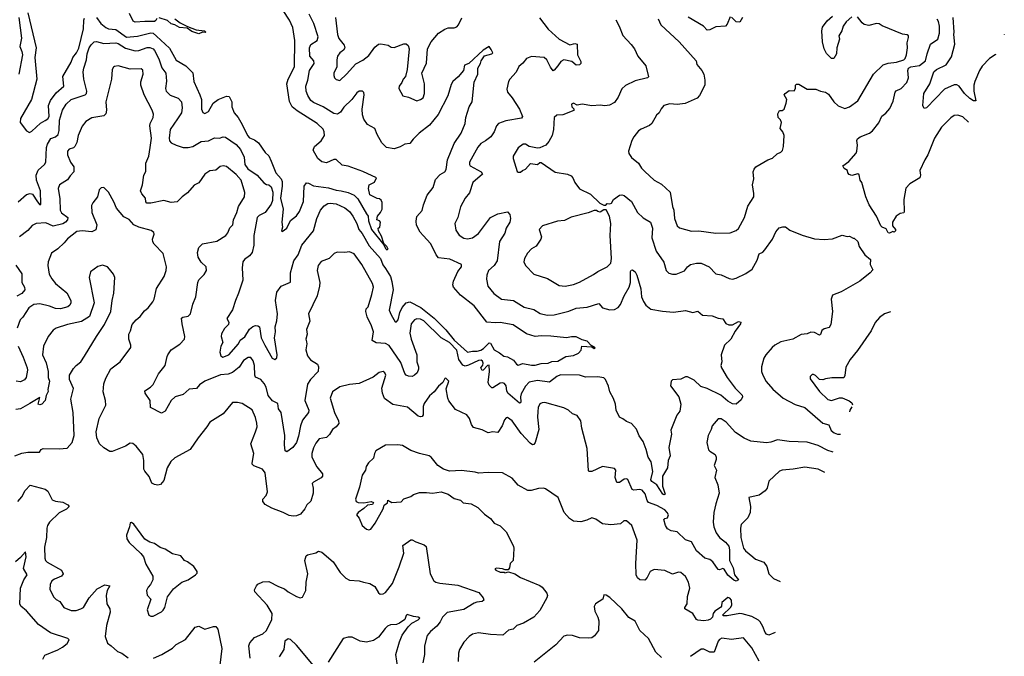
# Model space of a CAD drawing. Extents: x 2057697 to 2160550, y 827490 to 1016834.
# Tile 91 of 256: x 2128217 to 2136390, y 848069 to 853358. Entities that reach past the tile are written whole.
import ezdxf

# ---------------------------------------------------------------- set-up
doc = ezdxf.new("R2010")
doc.units = 0

msp = doc.modelspace()

# ---------------------------------------------------------------- linework, layer by layer
at = {"layer": '0CON20XD'}
for points in [[(2128286.2, 853415), (2128354.7, 853125), (2128343.4, 853045), (2128358.9, 852865), (2128315.7, 852695), (2128223.3, 852536.7), (2128221.4, 852505), (2128275, 852433.3), (2128298.7, 852421.3), (2128318.8, 852431.2), (2128391.4, 852498.6), (2128428.6, 852521.4), (2128450.4, 852535), (2128462.8, 852555), (2128455.7, 852644.3), (2128472.3, 852687.7), (2128519, 852751), (2128583.3, 852805), (2128576, 852885), (2128646, 853004), (2128659.1, 853045), (2128688.3, 853081.7), (2128709, 853121.1), (2128747.8, 853282.1), (2128749, 853355), (2128755, 853370.8)], [(2128855, 853376.5), (2128891.8, 853325), (2128932.1, 853292.1), (2128955, 853282.6), (2129015.4, 853275.4), (2129105, 853212.9), (2129195, 853222), (2129305, 853249.8), (2129325, 853246.2), (2129352.3, 853222.3), (2129461.4, 853121.4), (2129515, 853021.8), (2129596.7, 852975), (2129655.6, 852915.6), (2129663.7, 852843.7), (2129713.9, 852735), (2129725.8, 852695.8), (2129727.1, 852615), (2129736.8, 852586.8), (2129755, 852579.2), (2129785, 852594.2), (2129822, 852665), (2129865.6, 852694.4), (2129935, 852723.8), (2129955, 852720), (2129976.9, 852675), (2129978.1, 852635), (2129996.9, 852585), (2130031.2, 852545), (2130065, 852488.5), (2130106.9, 852396.9), (2130125, 852377.3), (2130165, 852360.4), (2130200, 852335), (2130254.7, 852254.7), (2130285, 852226.4), (2130305, 852181.9), (2130344, 852085), (2130387.3, 852035), (2130396.3, 852015), (2130396.5, 851975), (2130381.3, 851875), (2130405.2, 851785), (2130392.2, 851675), (2130398, 851635), (2130391.2, 851605), (2130395, 851597.5), (2130436, 851625), (2130465, 851688.8), (2130515, 851728.8), (2130540.8, 851765), (2130573.7, 851846.3), (2130579.6, 851975), (2130597.5, 852002.5), (2130615, 852000.4), (2130655, 851978.1), (2130780.9, 851960.9), (2130845, 851940.9), (2130886.6, 851936.6), (2130945, 851921.1), (2130995, 851899.6), (2131025, 851870), (2131095, 851745.4), (2131110, 851725), (2131112.2, 851687.8), (2131138.5, 851615), (2131238.8, 851488.8), (2131255, 851456), (2131265, 851446), (2131275, 851452.5), (2131265, 851474), (2131238.8, 851498.8), (2131220.3, 851560.3), (2131195, 851602.5), (2131193.8, 851625), (2131207.5, 851635), (2131212.5, 851675), (2131205, 851687.5), (2131182.5, 851695), (2131187.5, 851725), (2131212.5, 851755), (2131226.7, 851785), (2131225, 851840), (2131218.3, 851858.3), (2131205, 851870), (2131185, 851872.5), (2131125, 851902.5), (2131113.8, 851955), (2131117.5, 851985), (2131162.5, 852007.5), (2131180, 852045), (2131066.6, 852096.6), (2130945, 852142), (2130895, 852148.8), (2130845, 852196), (2130825, 852195.8), (2130765, 852170), (2130725, 852177.3), (2130692.2, 852205), (2130653.8, 852275), (2130665, 852304.4), (2130719.8, 852350.2), (2130746.9, 852395), (2130745.6, 852425), (2130735, 852448), (2130687.5, 852495), (2130520.4, 852600.4), (2130480.4, 852635), (2130457.1, 852677.1), (2130435.4, 852825), (2130445.4, 852865), (2130499.5, 852965), (2130502.2, 853185), (2130483.7, 853293.7), (2130455.6, 853355), (2130404.7, 853434.7)], [(2129355, 853367.5), (2129348.3, 853351.7), (2129335, 853342.5), (2129255, 853344), (2129175, 853336), (2129158.8, 853345), (2129128.8, 853408.8)], [(2130916.7, 851795), (2130954.7, 851765), (2130983.3, 851725), (2131015.4, 851665), (2131032, 851615), (2131061, 851581), (2131118.8, 851478.8), (2131211.3, 851375), (2131230.3, 851320.3), (2131255, 851291.8), (2131294.2, 851225), (2131306.9, 851183.1), (2131316.6, 851113.4), (2131284.6, 850945), (2131300.5, 850905), (2131335, 850847.5), (2131345, 850848.1), (2131358.7, 850865), (2131373.7, 850926.3), (2131392.7, 850967.3), (2131425.2, 851004.8), (2131455, 851015.3), (2131546.4, 850966.4), (2131657.5, 850877.5), (2131755, 850781.3), (2131825, 850696.7), (2131935, 850595.7), (2131974.5, 850605.5), (2132015, 850604), (2132045, 850611.3), (2132066.6, 850625), (2132115, 850674.5), (2132125, 850670), (2132155, 850614.2), (2132200.2, 850590.2), (2132235, 850562.9), (2132265, 850556.7), (2132315, 850530), (2132342, 850495), (2132355, 850489.2), (2132395, 850501.8), (2132465, 850487.9), (2132495, 850488.8), (2132545, 850501.1), (2132605, 850504.7), (2132635, 850518.1), (2132685, 850522.1), (2132750.3, 850559.7), (2132815, 850568), (2132855, 850587.5), (2132877, 850613), (2132883.9, 850646.1), (2132965, 850640), (2132985, 850627.5), (2132995, 850632.5), (2132960, 850650), (2132928, 850688), (2132885, 850697.8), (2132835, 850722.7), (2132798.1, 850722), (2132755.4, 850714.6), (2132625, 850728.5), (2132545, 850731.2), (2132494.7, 850724.7), (2132425, 850748.1), (2132312.5, 850822.5), (2132205, 850842.5), (2132165, 850839.4), (2132095, 850846), (2131990.5, 850980.5), (2131875, 851069.5), (2131817.8, 851135), (2131812.5, 851155), (2131817.3, 851185), (2131854.5, 851265.5), (2131884.2, 851305), (2131883.3, 851325), (2131787.8, 851367.8), (2131695, 851378.8), (2131675, 851403.3), (2131629.4, 851495), (2131567.5, 851565), (2131542.2, 851592.2), (2131511.7, 851651.7), (2131509.2, 851685), (2131515, 851722.5), (2131558.3, 851771.7), (2131569.3, 851820.7), (2131598.5, 851901.5), (2131649.2, 851965), (2131669.5, 852030.4), (2131708.2, 852071.8), (2131746, 852095), (2131757.9, 852112.1), (2131768.5, 852195), (2131825, 852330), (2131880.9, 852415), (2131914.3, 852495), (2131921.1, 852545), (2131949.2, 852635), (2131973.3, 852675), (2131990.3, 852839.7), (2132020.6, 852905), (2132018.8, 852955), (2132043.3, 852995), (2132046.7, 853015), (2132075, 853057.5), (2132137.5, 853075), (2132145, 853082.5), (2132129.6, 853109.6), (2132115, 853135.8), (2132064, 853106), (2131945.6, 852994.4), (2131910, 852980), (2131901.4, 852935), (2131856.9, 852883.1), (2131814, 852845), (2131799.5, 852820.5), (2131771.2, 852725), (2131690.6, 852569.4), (2131619, 852481.1), (2131534.5, 852415), (2131483.6, 852366.4), (2131455, 852329.2), (2131415, 852324.6), (2131375, 852302.3), (2131325, 852284.6), (2131261.2, 852295), (2131224.5, 852334.5), (2131184.3, 852404.3), (2131165, 852453.3), (2131105, 852488), (2131075, 852532), (2131063.3, 852566.7), (2131060, 852615), (2131076.9, 852735), (2131073.9, 852753.9), (2131063.9, 852763.9), (2131035, 852763.8), (2131015, 852749.2), (2130975.3, 852694.7), (2130909.2, 852630.8), (2130879.6, 852590.4), (2130855, 852572.9), (2130825, 852578.6), (2130735, 852633.8), (2130655, 852670), (2130635, 852687.5), (2130608, 852728), (2130595.4, 852765.4), (2130592.5, 852805), (2130609.1, 852855), (2130623.8, 852935), (2130661.1, 852995), (2130657.5, 853015), (2130626.8, 853055), (2130623.2, 853125), (2130635, 853150.6), (2130686.1, 853183.9), (2130695.4, 853215), (2130659.2, 853325), (2130621.5, 853405)], [(2128211.6, 853375), (2128231.8, 853205), (2128217.5, 853135), (2128235.3, 853095), (2128240.3, 853065), (2128210.8, 852905)], [(2132533.3, 853373.3), (2132605, 853278.8), (2132695, 853195.7), (2132785, 853149.4), (2132825, 853159.4), (2132844.2, 853154.2), (2132847.3, 853067.3), (2132875, 853010), (2132876.4, 852995), (2132865, 852982.7), (2132835, 852981.2), (2132801.5, 853011.5), (2132735, 853023.1), (2132708.5, 853011.5), (2132685, 852974), (2132655, 852938), (2132645, 852934), (2132622.6, 852962.6), (2132593.1, 853025), (2132572, 853045), (2132465, 853053.1), (2132423.8, 853035), (2132394.2, 852995.8), (2132360.9, 852969.1), (2132339.1, 852920.9), (2132286, 852865), (2132274, 852845), (2132260.3, 852779.7), (2132265.8, 852755), (2132305, 852708.8), (2132367.1, 852615), (2132390, 852555), (2132381.4, 852538.6), (2132253.3, 852516.7), (2132192.5, 852495), (2132174.6, 852475.4), (2132156.9, 852425), (2132128.6, 852385), (2132085, 852350.5), (2132045, 852328.1), (2132020.2, 852299.8), (2131950, 852175), (2131950, 852155), (2131956.9, 852145), (2132048.8, 852095), (2132058, 852075), (2131977.8, 852005), (2131949.8, 851920.2), (2131915.7, 851875), (2131877.4, 851802.6), (2131855.4, 851714.6), (2131830.5, 851665), (2131838.9, 851608.9), (2131865, 851567.1), (2131905, 851541.9), (2131935, 851536.7), (2131975, 851545.4), (2132025, 851580.9), (2132125, 851713.8), (2132185, 851743.9), (2132265, 851761.8), (2132285, 851740), (2132290.3, 851705), (2132285, 851676.2), (2132255.6, 851625), (2132245.6, 851585), (2132201.1, 851515), (2132181.5, 851355), (2132155, 851315.5), (2132109.5, 851275), (2132095.7, 851235.7), (2132092.1, 851202.1), (2132104.3, 851145), (2132154, 851084), (2132217.3, 851037.3), (2132315, 851024.4), (2132405, 850970), (2132485, 850949.2), (2132536.9, 850916.9), (2132595, 850902.3), (2132655, 850905.4), (2132775, 850936.2), (2132835, 850960.5), (2132928.9, 850971.1), (2133025, 850999.2), (2133056.2, 850965), (2133115, 850946.9), (2133155, 850949.4), (2133185, 850968.1), (2133205, 850990.8), (2133235.4, 851064.6), (2133276.4, 851135), (2133288.5, 851175), (2133287.5, 851265), (2133292.9, 851277.1), (2133305, 851279.2), (2133325, 851264), (2133340.5, 851235), (2133372.8, 851122.8), (2133380, 851055), (2133395.7, 851015.7), (2133415.8, 850985.8), (2133455, 850953.8), (2133553.9, 850936.1), (2133645, 850928.6), (2133745, 850940.8), (2133805, 850926.2), (2133845, 850936), (2133885, 850903.3), (2133966.4, 850896.4), (2134015, 850878.8), (2134053.3, 850873.3), (2134080, 850835), (2134102.7, 850822.8), (2134135, 850822.3), (2134185, 850851.4), (2134203.3, 850845), (2134200.7, 850830.7), (2134155, 850769.2), (2134121.4, 850705), (2134067, 850653), (2134039.2, 850575), (2134044.2, 850515), (2134037.5, 850485), (2134042.9, 850465), (2134088.6, 850385), (2134155, 850298), (2134215, 850237.5), (2134216.5, 850225), (2134205, 850201.2), (2134165, 850163.9), (2134135, 850165.4), (2134095, 850188.2), (2134038.2, 850238.2), (2133925, 850295.4), (2133871.9, 850312), (2133815, 850364.4), (2133761.7, 850391.7), (2133745, 850390.5), (2133705, 850372.7), (2133635, 850366.2), (2133626.2, 850353.8), (2133620, 850315), (2133687.5, 850225), (2133703.8, 850165), (2133696, 850105), (2133672.5, 850072.5), (2133621.7, 849948.3), (2133627.5, 849915), (2133604.4, 849805), (2133615.8, 849735), (2133598.8, 849695), (2133593.3, 849635), (2133553.8, 849565), (2133552.9, 849482.9), (2133575.7, 849415), (2133565, 849410), (2133554.7, 849415), (2133505, 849492.7), (2133465, 849522), (2133456.2, 849535), (2133472, 849605), (2133457.5, 849685), (2133434, 849725), (2133418.3, 849788.3), (2133391.4, 849855), (2133360.5, 849900.5), (2133336.5, 849955), (2133295, 850004.2), (2133255, 850018.8), (2133225, 850043.3), (2133195, 850056.7), (2133168.9, 850115), (2133161.5, 850165), (2133145, 850210), (2133115.5, 850265.5), (2133104.4, 850314.5), (2133079.7, 850369.7), (2133065, 850383.3), (2133015, 850392), (2132915, 850388.9), (2132865, 850404.6), (2132705, 850406.7), (2132675, 850392.9), (2132615, 850346.9), (2132515, 850360.4), (2132445, 850346.2), (2132415.7, 850314.3), (2132380.7, 850249.3), (2132375.4, 850225), (2132378, 850182), (2132375, 850174), (2132365, 850173.3), (2132270, 850255), (2132260, 850275), (2132255, 850316.7), (2132242, 850335), (2132225, 850341.1), (2132205, 850338.1), (2132145, 850299.4), (2132135, 850299.2), (2132115, 850320.8), (2132105.6, 850345), (2132118.2, 850435), (2132115, 850488), (2132101.2, 850485), (2132065, 850446), (2132055, 850444), (2132045.7, 850465), (2132062, 850488), (2132064.6, 850505), (2132059.9, 850519.9), (2132048.9, 850528.9), (2132025, 850527), (2131941.9, 850488.1), (2131915, 850480.5), (2131895, 850488.2), (2131861.8, 850535), (2131845, 850612.1), (2131785, 850676.7), (2131716.8, 850715), (2131572.5, 850855), (2131545, 850869.2), (2131515, 850871.5), (2131494.2, 850865), (2131468, 850832), (2131456.9, 850755), (2131465.4, 850705), (2131512.7, 850575), (2131514.4, 850515), (2131528.1, 850475), (2131528.1, 850455), (2131515.6, 850424.5), (2131495, 850404), (2131475, 850394.2), (2131445, 850395.7), (2131425.5, 850405.5), (2131415, 850418.8), (2131381.3, 850511.3), (2131285, 850650.9), (2131255, 850668), (2131175, 850672.5), (2131143.2, 850693.2), (2131154.1, 850764.1), (2131138.6, 850815), (2131100.2, 850890.2), (2131090, 850935), (2131093.8, 850955), (2131108.7, 850971.3), (2131141.5, 851075), (2131153.6, 851135), (2131146.7, 851165), (2131056.9, 851325), (2130995, 851413.8), (2130955, 851428.6), (2130915, 851424), (2130852.3, 851427.7), (2130826.7, 851415), (2130787.5, 851375), (2130719.5, 851350.4), (2130694.3, 851315), (2130687.1, 851275), (2130708.6, 851175), (2130707.1, 851145), (2130686.6, 851063.4), (2130614.5, 850915.5), (2130625.5, 850854.5), (2130597.5, 850785), (2130603.8, 850745), (2130591.5, 850705), (2130597.9, 850682.1), (2130600.4, 850665), (2130591.1, 850615), (2130605.6, 850565.6), (2130632.1, 850532.1), (2130690, 850495), (2130697.5, 850475), (2130694.3, 850435), (2130630.8, 850369.2), (2130605, 850328.8), (2130583.9, 850195), (2130616.4, 850115), (2130615.6, 850095), (2130565, 850031.2), (2130547.9, 849985), (2130532.2, 849897.8), (2130515, 849846.7), (2130484, 849805), (2130435, 849768.8), (2130422, 849775), (2130414.4, 849825), (2130418.5, 849905), (2130387.5, 850095), (2130366.3, 850126.3), (2130360.5, 850170.4), (2130315, 850190.8), (2130279.4, 850235), (2130263.1, 850305), (2130247.5, 850335), (2130219.2, 850369.2), (2130175, 850388), (2130168.2, 850405), (2130167.5, 850485), (2130154.3, 850525), (2130135, 850552), (2130115, 850552), (2130075, 850527.1), (2130038.6, 850471.4), (2129983.7, 850426.3), (2129946.5, 850413.5), (2129885, 850407.3), (2129755, 850354.7), (2129710.6, 850325), (2129685, 850293.8), (2129625, 850288.6), (2129574.5, 850245.5), (2129506.5, 850223.5), (2129475.8, 850195), (2129425, 850106), (2129395, 850088.8), (2129303.3, 850135), (2129300, 850195), (2129260, 850255), (2129256.2, 850273.8), (2129303.3, 850305), (2129325, 850327.5), (2129370, 850415), (2129425.6, 850485), (2129441.4, 850558.6), (2129446, 850575), (2129475.6, 850614.4), (2129546.4, 850663.6), (2129585, 850703.3), (2129587.8, 850725), (2129565, 850830), (2129561.5, 850878.5), (2129572.2, 850887.8), (2129616.2, 850895), (2129635, 850913.3), (2129655.5, 850994.5), (2129679.2, 851055), (2129696, 851175), (2129705, 851196.7), (2129749.1, 851240.9), (2129768.8, 851275), (2129764.2, 851304.2), (2129725, 851343.3), (2129700, 851385), (2129694, 851425), (2129704, 851465), (2129735, 851495.8), (2129855, 851517.5), (2129929.2, 851565), (2129945, 851586.7), (2129961.7, 851628.3), (2129985.9, 851654.1), (2129992.5, 851695), (2130019.4, 851755), (2130033.5, 851805), (2130083.3, 851885), (2130086.6, 851923.4), (2130055, 852025.6), (2130015, 852070.6), (2129935, 852138.1), (2129905, 852144.6), (2129882.7, 852137.3), (2129845, 852107.5), (2129795, 852102.5), (2129754.7, 852075.3), (2129705, 852003.3), (2129665, 851983.3), (2129610.5, 851919.5), (2129565, 851887.1), (2129525, 851844.5), (2129475, 851840.6), (2129415, 851856), (2129305, 851834.6), (2129273.8, 851835), (2129264.3, 851845), (2129260.8, 851875), (2129230.2, 851910.2), (2129221.4, 851935), (2129236.9, 851985), (2129248.1, 852065), (2129265, 852097.5), (2129265.6, 852165), (2129289.6, 852225), (2129301.1, 852295), (2129310.5, 852375), (2129296.7, 852475)], [(2129505, 853365.8), (2129550.4, 853330.4), (2129610, 853300), (2129682.5, 853272.5), (2129750, 853265), (2129762.5, 853255), (2129759.3, 853250.7), (2129735, 853253.1), (2129705, 853239.2), (2129645, 853260.6), (2129608.8, 853288.8), (2129542.5, 853292.5), (2129506.2, 853316.2), (2129474.4, 853324.5), (2129445, 853350.8), (2129375, 853372)], [(2130838.1, 853375), (2130854.6, 853234.6), (2130865, 853201.2), (2130911.1, 853145), (2130915.5, 853125), (2130905.8, 853105), (2130875, 853082.5), (2130854.2, 853055), (2130848.6, 853025), (2130850, 852965), (2130825.8, 852915), (2130824, 852895), (2130831.2, 852875), (2130845, 852860), (2130873.9, 852853.9), (2130929.4, 852905), (2131008.1, 852991.9), (2131065, 853021.5), (2131115, 853061.5), (2131165, 853128.6), (2131195, 853154.3), (2131215, 853158.1), (2131275, 853147.1), (2131300.9, 853130.9), (2131325, 853125.8), (2131405, 853156.2), (2131425, 853156.7), (2131442.3, 853142.3), (2131449.4, 853115), (2131432.9, 852945), (2131420, 852885), (2131401.2, 852865), (2131390, 852835), (2131366.7, 852805), (2131363.3, 852785), (2131396.7, 852726.7), (2131445, 852713.3), (2131515, 852683.3), (2131545, 852693.8), (2131565, 852707.5), (2131578, 852745), (2131578, 852825), (2131554, 852915), (2131594.3, 852995.7), (2131603.5, 853115), (2131631.8, 853175), (2131695, 853245.4), (2131745, 853279.6), (2131775, 853289.1), (2131825, 853291.1), (2131845, 853299.4), (2131859.5, 853315), (2131887, 853373)], [(2133165, 853358), (2133193.8, 853303.8), (2133225, 853226), (2133292.4, 853152.4), (2133320, 853115), (2133349.2, 853055), (2133415.8, 852975), (2133437.9, 852882.1), (2133427.5, 852875), (2133325, 852851.1), (2133245, 852811.4), (2133215.4, 852784.6), (2133184.5, 852715), (2133155, 852670), (2133113.2, 852646.8), (2133075, 852641.1), (2133035, 852648.6), (2132966.8, 852643.2), (2132885, 852655.7), (2132845, 852646.7), (2132815, 852663.8), (2132796.7, 852655), (2132800, 852635), (2132817, 852617), (2132815.8, 852604.2), (2132725, 852568.1), (2132675, 852564.2), (2132655, 852546.7), (2132648.9, 852445), (2132637.8, 852395), (2132610.8, 852345), (2132583.3, 852316.7), (2132535, 852293.8), (2132515, 852291.2), (2132445, 852303.3), (2132415, 852323.3), (2132397, 852323), (2132355, 852292.5), (2132313.3, 852225), (2132313.3, 852205), (2132347, 852097), (2132355, 852090), (2132375, 852090), (2132390, 852105), (2132416.7, 852115), (2132457.5, 852162.5), (2132515, 852154), (2132535, 852172.5), (2132545, 852172.5), (2132660.9, 852090.9), (2132764.1, 852074.1), (2132795, 852060), (2132810, 852045), (2132826.2, 852005), (2132863.6, 851953.6), (2132955, 851908), (2133033.6, 851833.6), (2133065, 851817.5), (2133081.7, 851818.3), (2133095, 851830), (2133115, 851827.5), (2133130, 851835), (2133147, 851863), (2133195, 851900), (2133215, 851904), (2133235, 851898), (2133296.8, 851846.8), (2133345, 851756.7), (2133392.9, 851712.9), (2133454, 851675), (2133469.2, 851625), (2133465.7, 851545), (2133500.6, 851435), (2133565, 851342.9), (2133584.4, 851275), (2133605, 851253.1), (2133635, 851243.1), (2133665, 851244.4), (2133735, 851272), (2133760, 851305), (2133784.6, 851325.4), (2133835, 851335.6), (2133875, 851334), (2133941.2, 851305), (2133995, 851246.2), (2134038.8, 851238.8), (2134105, 851207.1), (2134135, 851203.1), (2134165, 851210.6), (2134245, 851248.2), (2134296.7, 851285), (2134339.8, 851360.2), (2134355, 851414), (2134385, 851427.5), (2134403.6, 851445), (2134467.1, 851535), (2134495, 851596.2), (2134520.3, 851629.7), (2134551.7, 851638.3), (2134575, 851635.8), (2134610.5, 851610.4), (2134713, 851567), (2134815, 851537.5), (2134895, 851532), (2134965, 851536.2), (2135045, 851567.5), (2135085, 851557.5), (2135105, 851560), (2135135, 851542.5), (2135145, 851542.5), (2135173.3, 851515), (2135186.7, 851475), (2135232.5, 851405), (2135278.8, 851365), (2135277.5, 851325), (2135299.3, 851280.7), (2135276.7, 851255), (2135191.2, 851185), (2135035, 851097.8), (2134965, 851068.8), (2134952.9, 851035), (2134964, 850935), (2134949.2, 850825), (2134935, 850802), (2134895, 850788.6), (2134875.8, 850775), (2134865, 850742.5), (2134855, 850738), (2134815, 850760), (2134785, 850760.8), (2134752.7, 850747.3), (2134705, 850742.9), (2134635, 850704.5), (2134535, 850682.9), (2134486.2, 850655), (2134464, 850635), (2134412, 850575), (2134395, 850546.7), (2134374, 850475), (2134375.8, 850435), (2134387.1, 850405), (2134412.5, 850352.5), (2134467.9, 850287.9), (2134554.4, 850215), (2134655, 850161.6), (2134735.5, 850135), (2134885, 850006.3), (2134932.2, 849992.2), (2134953.5, 849945), (2134977.9, 849925), (2135005, 849914.2), (2135031.1, 849916)], [(2133516, 853365), (2133538.8, 853315), (2133691.2, 853175), (2133833.3, 853015), (2133838, 852985), (2133880, 852935), (2133895.4, 852905), (2133905.6, 852855), (2133904, 852815), (2133861.2, 852728.8), (2133841.2, 852705), (2133741.4, 852661.4), (2133675, 852652.9), (2133615, 852660), (2133565, 852643.8), (2133541.7, 852618.3), (2133526, 852585), (2133504, 852565), (2133464.2, 852495.8), (2133445, 852478.8), (2133375, 852448.6), (2133355, 852433.8), (2133314.4, 852385.6), (2133297.5, 852355), (2133270, 852265), (2133273.3, 852245), (2133295, 852213.3), (2133355, 852166.7), (2133378.8, 852125), (2133405, 852096.2), (2133485, 852025.8), (2133545, 851992.5), (2133615.7, 851925), (2133635.8, 851805.8), (2133647.5, 851775), (2133651.9, 851705), (2133674.6, 851644.6), (2133695, 851629.2), (2133795, 851601.2), (2133855, 851604.2), (2133995, 851584.3)], [(2134115, 853380.8), (2134088.9, 853321.1), (2134075, 853304), (2133995, 853298.8), (2133945, 853273.8), (2133925, 853270), (2133892.5, 853305), (2133765, 853380)], [(2133995, 851584.3), (2134115, 851587.1), (2134165, 851606), (2134185, 851623.8), (2134234, 851715), (2134262.1, 851807.9), (2134310, 851885), (2134312.2, 851915), (2134299.2, 851985), (2134312, 852035), (2134306.7, 852095), (2134313.3, 852115), (2134327.5, 852135), (2134427.5, 852195), (2134465, 852208), (2134505, 852242.5), (2134535, 852256.7), (2134547.7, 852272.3), (2134556, 852305), (2134562.5, 852395), (2134552, 852425), (2134530, 852455), (2134540, 852505), (2134532.5, 852525), (2134513.3, 852545), (2134511.2, 852575), (2134525, 852602.5), (2134546.2, 852603.8), (2134562.5, 852615), (2134580, 852665), (2134584.2, 852695), (2134562.5, 852735), (2134570, 852745), (2134605, 852770), (2134645, 852767.5), (2134657.5, 852785), (2134657.5, 852815), (2134665, 852822.5), (2134685, 852822.5), (2134755, 852780), (2134825, 852780), (2134865, 852763.8), (2134905.9, 852755.9), (2134929.5, 852739.6), (2134975, 852676.2), (2135011.4, 852641.4), (2135065, 852620.6), (2135106.4, 852633.6), (2135175, 852682.5), (2135303.1, 852905), (2135385, 852983.8), (2135425, 852997.1), (2135495, 853005.7), (2135555, 853024.7), (2135566.4, 853035), (2135577.9, 853065), (2135587.1, 853125), (2135584.4, 853165), (2135595, 853210), (2135594, 853225), (2135585, 853232.5), (2135545, 853237.5), (2135376.4, 853306.4), (2135352.7, 853322.7), (2135330, 853325), (2135265, 853310.9), (2135228.1, 853318.1), (2135210.8, 853330.7), (2135172.1, 853382.1)], [(2134218, 853375), (2134193.9, 853336.1), (2134165, 853341.4), (2134125, 853380)], [(2135125, 853381.9), (2135078.8, 853341.2), (2135052, 853305), (2135041.2, 853265), (2135025, 853237.5), (2135017.5, 853225), (2135021.2, 853195), (2134998.8, 853125), (2134996.2, 853075), (2134975, 853036.2), (2134955, 853034.2), (2134915, 853076.7), (2134896.2, 853115), (2134882, 853175), (2134874.3, 853265), (2134882, 853295), (2134920.3, 853349.7), (2134965, 853387.5)], [(2136091.6, 852507.4), (2136045, 852552.2), (2136005, 852565.7), (2135975, 852562.5), (2135947.4, 852542.6), (2135869.2, 852465), (2135811.9, 852375), (2135754.5, 852235), (2135729.5, 852195), (2135689.4, 852105), (2135694, 852065), (2135688.8, 852045), (2135605.7, 851995), (2135572.1, 851957.9), (2135556.1, 851865), (2135560, 851765), (2135555, 851753.3), (2135526.7, 851746.7), (2135493.8, 851725), (2135461.2, 851675), (2135462.5, 851645), (2135486.7, 851615), (2135487.5, 851602.5), (2135475, 851592.5), (2135465, 851597.5), (2135436.7, 851583.3), (2135425, 851587.5), (2135410, 851620), (2135375, 851633.8), (2135365.6, 851645.6), (2135328.8, 851725), (2135268.9, 851818.9), (2135241.5, 851885), (2135206.2, 852005), (2135193.8, 852025), (2135185, 852070), (2135175, 852076.2), (2135125, 852064.2), (2135102.3, 852072.3), (2135090, 852085), (2135087.5, 852105), (2135060.5, 852120.4), (2135048.8, 852145), (2135100.5, 852179.5), (2135160.3, 852249.7), (2135167.1, 852265), (2135170.8, 852315), (2135165.8, 852355), (2135170.7, 852369.3), (2135193.3, 852385), (2135270, 852415), (2135295, 852434.2), (2135348.1, 852501.9), (2135374.6, 852555.4), (2135407.9, 852582.1), (2135439.8, 852620.2), (2135468.3, 852681.7), (2135483.1, 852755), (2135493.8, 852766.2), (2135534.6, 852785.4), (2135581.5, 852835), (2135594.6, 852875), (2135588.5, 852935), (2135593.5, 852955), (2135615, 852966), (2135685, 852978.6), (2135736.8, 853015), (2135748.7, 853075), (2135777.8, 853155), (2135837.6, 853195), (2135851.3, 853245), (2135851.2, 853305), (2135843.4, 853343.4), (2135831.9, 853361.9)], [(2136320.8, 853067.4), (2136313.1, 853065), (2136266.9, 853035), (2136207.6, 852972.4), (2136184.6, 852935), (2136145.7, 852845.7), (2136137.9, 852815), (2136137.1, 852765), (2136155, 852683.3), (2136135, 852683.1), (2136105, 852702.2), (2136060.9, 852745), (2136015, 852806), (2135995, 852815.8), (2135975, 852815.8), (2135895, 852780), (2135745, 852626.7), (2135725, 852620), (2135714.2, 852645), (2135721.9, 852745), (2135771.4, 852825), (2135805.6, 852925), (2135827.5, 852945), (2135908.1, 852981.9), (2135950.7, 853049.3), (2135978.8, 853155), (2135971.1, 853235), (2135974.4, 853255.6), (2135965.4, 853375)], [(2136390.1, 853236.8), (2136389.2, 853234.7)], [(2128204.2, 851845.8), (2128275, 851906.4), (2128305, 851914.7), (2128325, 851908.2), (2128365, 851844.6), (2128385, 851821.2), (2128392.5, 851825), (2128391.4, 851935), (2128356.3, 852023.7), (2128353.8, 852065), (2128371.4, 852108.6), (2128422.9, 852155), (2128435, 852173.3), (2128440, 852295), (2128447.3, 852325), (2128475, 852371.1), (2128515.6, 852385), (2128536, 852405), (2128543.8, 852436.2), (2128546.7, 852523.3), (2128572.9, 852605), (2128602.5, 852655), (2128644.8, 852695.2), (2128760.5, 852735), (2128770.7, 852745), (2128775.8, 852765), (2128749.4, 852865), (2128745.5, 852925), (2128749.6, 852955), (2128770.9, 853025), (2128777.7, 853075), (2128795.3, 853124.6), (2128809.8, 853150.2), (2128835, 853174), (2128855, 853176.9), (2128915, 853160.4), (2129015, 853166.7), (2129035, 853160.3), (2129095, 853121.8), (2129175, 853099.2), (2129205, 853103.2), (2129275, 853126.8), (2129297.4, 853127.4), (2129324.4, 853115), (2129335, 853103.1), (2129373.6, 853033.7), (2129396.7, 852956.8), (2129429.6, 852915), (2129436.1, 852846.1), (2129427, 852787), (2129433.3, 852765), (2129465, 852732.2), (2129532, 852705), (2129561.4, 852675), (2129565.5, 852625.5), (2129559.2, 852585), (2129527.1, 852535), (2129467.5, 852445), (2129456.8, 852375), (2129461.4, 852351.4), (2129474.5, 852335), (2129515.1, 852315.1), (2129575, 852297.3), (2129615, 852297.1), (2129654, 852305), (2129725, 852346.5), (2129785, 852350.6), (2129835, 852377.5), (2129875, 852374.3), (2129905, 852384.2), (2129925, 852382.9), (2130015, 852321.5), (2130050.4, 852280.4), (2130081.3, 852215), (2130085.3, 852155), (2130109.9, 852119.9), (2130188.9, 852065), (2130245, 852003.8), (2130265, 851990), (2130285.6, 851985.6), (2130305, 851968), (2130318.4, 851925), (2130315.3, 851855), (2130305, 851826.7), (2130255.7, 851755), (2130205, 851730), (2130188.5, 851715), (2130172, 851622), (2130160, 851565), (2130160.6, 851485), (2130146.9, 851425), (2130123.8, 851395), (2130082.5, 851365), (2130069.4, 851345), (2130064.6, 851295.4), (2130070.5, 851195), (2130034.3, 851085), (2130007.5, 851025), (2129985, 850946.7), (2129937.5, 850875), (2129952, 850845), (2129950.8, 850825), (2129916.9, 850793.1), (2129892.7, 850747.3), (2129888.8, 850725), (2129902.5, 850675), (2129886.7, 850645), (2129878.8, 850595), (2129885.8, 850565.8), (2129902.5, 850555), (2129954.3, 850575), (2130033.3, 850665), (2130048.1, 850695), (2130085, 850724.4), (2130123.9, 850786.1), (2130152, 850807.9), (2130175, 850817.3), (2130195, 850815.5), (2130206.9, 850805), (2130221.8, 850715), (2130252.5, 850655), (2130311.9, 850545), (2130335, 850534.3), (2130352.1, 850547.9), (2130355.8, 850575), (2130331.9, 850715), (2130340, 850765), (2130337.8, 850805), (2130351.5, 850855), (2130357.9, 850915), (2130341.5, 851025), (2130351.5, 851095), (2130387.5, 851145), (2130465, 851176.2), (2130466.4, 851255), (2130491.8, 851355), (2130527.7, 851405), (2130559.2, 851485), (2130656.1, 851603.9), (2130684.4, 851705), (2130714.4, 851775), (2130745, 851812.5), (2130775, 851830.8), (2130795, 851834.4), (2130845, 851829.2), (2130916.7, 851795)], [(2129296.7, 852475), (2129300, 852495), (2129325.4, 852544.6), (2129326.8, 852573.2), (2129317.3, 852605), (2129250, 852735), (2129222.5, 852815), (2129222.9, 852842.9), (2129242.1, 852905), (2129238.6, 852938.6), (2129225, 852950), (2129135, 852946.5), (2129035, 852974.2), (2129005, 852970), (2128995, 852963.8), (2128985.8, 852945), (2128978.6, 852865), (2128933.3, 852675), (2128938.6, 852605), (2128933, 852577), (2128915, 852559.2), (2128817.3, 852542.7), (2128767.6, 852512.4), (2128736.6, 852473.4), (2128703.3, 852395), (2128691.7, 852338.3), (2128675.5, 852304.5), (2128665, 852292.9), (2128627.1, 852282.9), (2128614.2, 852265), (2128614.3, 852235), (2128638.5, 852175), (2128666.9, 852135), (2128667.2, 852092.8), (2128635, 852062), (2128615, 852028.9), (2128547.5, 851985), (2128535.5, 851954.6), (2128549.3, 851869.3), (2128553.2, 851775), (2128565, 851752.9), (2128616.7, 851715), (2128615.3, 851695), (2128597.5, 851675), (2128575, 851661.6), (2128495, 851642.5), (2128435, 851669.7), (2128353.3, 851665), (2128321.7, 851648.3), (2128285, 851606.9), (2128215.4, 851554.6)], [(2134969.8, 849766.1), (2134960.9, 849769.1), (2134925, 849778.4), (2134845, 849820), (2134755, 849847.1), (2134604.2, 849854.2), (2134507.3, 849867.3), (2134453, 849847), (2134415, 849841.6), (2134285, 849857.1), (2134230.7, 849880.7), (2134159.7, 849929.7), (2134081.2, 850015), (2134040.9, 850040.9), (2134015, 850042), (2133966.2, 849985), (2133957.3, 849952.7), (2133931.2, 849905), (2133920.8, 849845), (2133934.4, 849785), (2133945, 849772.5), (2133990.8, 849745), (2133997.5, 849725), (2133997.5, 849705), (2133981.2, 849655), (2134000, 849615), (2133986.2, 849555), (2134011.4, 849495), (2134022.9, 849425), (2133995.8, 849335.8), (2133980, 849265), (2133974.5, 849185), (2133979.1, 849145), (2133999.3, 849095), (2134025, 849055.4), (2134077.2, 849017.2), (2134103.6, 848985), (2134110, 848955), (2134108.8, 848865), (2134138.5, 848805), (2134149.4, 848745), (2134184, 848705), (2134165.5, 848694.5), (2134145, 848701.1), (2134095, 848742.7), (2134065, 848792.2), (2134055, 848798.1), (2134025, 848787.1), (2134015, 848791.4), (2133972, 848855), (2133945, 848873.1), (2133903.1, 848885), (2133835, 848946.9), (2133795, 849021.4), (2133745, 849038), (2133674.6, 849104.6), (2133625, 849111.9), (2133595, 849128.8), (2133577.3, 849155), (2133563.8, 849205), (2133573.3, 849215), (2133595, 849220.8), (2133601.5, 849245), (2133591.5, 849265), (2133571.5, 849285), (2133505, 849322.1), (2133436.2, 849346.2), (2133424.7, 849364.6), (2133410.2, 849420.2), (2133385, 849449.4), (2133365, 849456.4), (2133315, 849449.4), (2133300, 849455), (2133265, 849538.8), (2133255, 849543.8), (2133235, 849540), (2133195, 849511.9), (2133175, 849512), (2133161.4, 849555), (2133165.8, 849615), (2133155, 849628.8), (2133055, 849645.6), (2132965, 849605.5), (2132945, 849604.3), (2132939.2, 849609.2), (2132927.5, 849795), (2132883.8, 849965), (2132875.8, 850025), (2132845, 850070), (2132805, 850084.2), (2132773.3, 850115), (2132735, 850134), (2132575, 850177.8), (2132553.7, 850176.3), (2132534.6, 850165.4), (2132521.5, 850135), (2132516.9, 850103.1), (2132514.7, 850054.6), (2132527.4, 849952.6), (2132495.9, 849844.1), (2132485, 849829.2), (2132475, 849827.1), (2132455, 849838.6), (2132379.3, 849919.3), (2132305, 850025.8), (2132265, 850053.8), (2132255, 850051.2), (2132241.4, 850035), (2132222.2, 849985), (2132185, 849928.8), (2132145, 849934), (2132105, 849926), (2132055, 849951.1), (2131985, 849971.4), (2131968.5, 849995), (2131950, 850045), (2131928.6, 850075), (2131835, 850120), (2131780.8, 850190.7), (2131770.7, 850215), (2131757.8, 850292.2), (2131778.8, 850355), (2131755, 850380), (2131745, 850376.7), (2131728.8, 850345), (2131695, 850314), (2131657.1, 850265), (2131618.2, 850231.8), (2131575, 850170), (2131567.7, 850145), (2131565.5, 850074.5), (2131557.8, 850062.2), (2131545, 850057.5), (2131525, 850064.4), (2131435, 850139.6), (2131315, 850161.1), (2131245, 850210), (2131228.2, 850255), (2131224, 850296), (2131255.6, 850405), (2131248.8, 850425), (2131235, 850434), (2131201.7, 850428.3), (2131151.3, 850388.7), (2131035.5, 850334.5), (2130955, 850328.6), (2130875, 850307.1), (2130814.2, 850265), (2130795.8, 850215), (2130829.1, 850095), (2130864.4, 850025), (2130865, 850003.3), (2130845, 849976), (2130815, 849953.8), (2130789.1, 849910.9), (2130765, 849887.5), (2130703.1, 849876.9), (2130675, 849841.2), (2130655, 849800), (2130641.8, 849755), (2130641.1, 849725), (2130685, 849643.8), (2130732, 849585), (2130730, 849565), (2130719.1, 849550.9), (2130655, 849517.1), (2130646, 849505), (2130654.2, 849465), (2130654.2, 849425), (2130632.6, 849357.4), (2130601.7, 849328.3), (2130584.4, 849295.5), (2130549.4, 849250.6), (2130514.1, 849235.9), (2130486.9, 849233.1), (2130455, 849240), (2130405.3, 849265.3), (2130309.3, 849299.3), (2130255, 849330.8), (2130234.4, 849355), (2130234.2, 849375), (2130262.5, 849405), (2130274.2, 849435), (2130255, 849592.5), (2130233.8, 849625), (2130161.1, 849651.1), (2130147.8, 849665), (2130146.5, 849675), (2130161.2, 849755), (2130135.6, 849835), (2130175, 849933.3), (2130187.5, 849975), (2130187, 850007), (2130175, 850053.3), (2130146.4, 850116.4), (2130065, 850169.2), (2130025, 850178.8), (2129985, 850176.7), (2129905.6, 850084.4), (2129795.8, 850015), (2129771.9, 849975), (2129698.6, 849885), (2129631.9, 849788.1), (2129505, 849718.6), (2129471.7, 849688.3), (2129441.4, 849635), (2129415, 849530), (2129385, 849496.7), (2129365, 849491.2), (2129335, 849496.2), (2129315, 849508.8), (2129291.8, 849561.8), (2129255, 849606), (2129246.7, 849625), (2129247.9, 849695), (2129238.5, 849745), (2129184.2, 849815), (2129156.7, 849836.7), (2129135, 849838.6), (2129095.5, 849814.5), (2128985, 849770), (2128965, 849770.8), (2128915, 849800), (2128878.6, 849835), (2128857.1, 849885), (2128852.1, 849935), (2128876.9, 850045), (2128931.9, 850155), (2128928.6, 850195), (2128909.5, 850265), (2128916.9, 850333.1), (2128931.5, 850378.6), (2128975, 850458), (2129052, 850515), (2129139.2, 850635), (2129140, 850655), (2129124, 850705), (2129123.8, 850745), (2129137.3, 850772.7), (2129150, 850825), (2129184.4, 850865), (2129218.7, 850891.3), (2129252.1, 850937.9), (2129284.2, 850965), (2129322, 851015), (2129332.7, 851037.3), (2129354, 851125), (2129417.5, 851225), (2129434, 851275), (2129436, 851305), (2129408.8, 851415), (2129332.9, 851492.9), (2129322.7, 851512.7), (2129320, 851535), (2129334, 851575), (2129329.7, 851589.7), (2129307.3, 851607.3), (2129205, 851633.6), (2129163.5, 851653.5), (2129125, 851696.9), (2129081.3, 851721.3), (2129022.2, 851792.2), (2129000, 851845), (2128954.1, 851924.1), (2128915, 851963.3), (2128895, 851960), (2128876.4, 851943.6), (2128863.9, 851886.1), (2128824, 851836), (2128814.5, 851815), (2128815.7, 851755), (2128857.1, 851655), (2128848.8, 851611.2), (2128815.6, 851594.4), (2128735, 851603.6), (2128693, 851597), (2128615, 851538), (2128586.2, 851503.8), (2128534.4, 851455.5), (2128480.9, 851419.1), (2128454.4, 851345.6), (2128451.9, 851315), (2128461.4, 851245), (2128483.3, 851205), (2128514.4, 851165), (2128608.7, 851088.7), (2128643.1, 851025), (2128641.9, 851005), (2128632.9, 850985), (2128618.3, 850971.7), (2128555.2, 850954.7), (2128515, 850958.2), (2128465, 850977.7), (2128385, 850997.1), (2128335, 850992.2), (2128292.9, 850965), (2128243.4, 850886.6), (2128220, 850865), (2128197.5, 850795)], [(2132745, 851144.3), (2132815, 851156.7), (2132863.3, 851176.7), (2132979.4, 851240.6), (2133015, 851267.1), (2133093.3, 851305), (2133123.8, 851335), (2133130.6, 851375), (2133118.5, 851565), (2133122.9, 851665), (2133114, 851725), (2133085, 851777.5), (2133065, 851777.5), (2133035, 851760), (2133015, 851763.3), (2133005, 851772.5), (2132985, 851773.3), (2132935, 851754.3), (2132795, 851718.6), (2132739.8, 851690.2), (2132682.5, 851685), (2132556.7, 851645), (2132528.8, 851615), (2132548.8, 851555), (2132542.5, 851535), (2132505, 851476.7), (2132465.9, 851454.1), (2132431.2, 851418.8), (2132406.4, 851373.6), (2132402, 851345), (2132416.2, 851315), (2132485, 851244), (2132597.6, 851207.6), (2132695, 851149.2), (2132745, 851144.3)], [(2128178, 849735), (2128235, 849757.3), (2128285, 849766.5), (2128330, 849765), (2128382.5, 849765), (2128395, 849787.5), (2128413, 849797), (2128545, 849792.9), (2128612.3, 849797.7), (2128653.9, 849846.1), (2128668.6, 849905), (2128660.6, 850095), (2128642.9, 850205), (2128663, 850293), (2128630, 850370), (2128630, 850405), (2128665, 850461.2), (2128685, 850486), (2128724.5, 850515.5), (2128756.3, 850563.7), (2128853.6, 850726.4), (2128920.9, 850825), (2128974, 850935), (2128984.2, 851024.2), (2128998.6, 851085), (2129005.8, 851215), (2128996.2, 851245), (2128963.8, 851285), (2128945.7, 851305.7), (2128905, 851318.8), (2128865, 851306.2), (2128806.4, 851263.6), (2128794, 851215), (2128836.9, 851005), (2128798.1, 850891.9), (2128730.4, 850849.6), (2128614, 850826), (2128520, 850795), (2128495, 850780), (2128452.5, 850725), (2128415.8, 850645), (2128405.7, 850575), (2128436.3, 850506.3), (2128452.5, 850435), (2128454.6, 850384.6), (2128464.2, 850355), (2128450, 850285), (2128455, 850270), (2128437.5, 850235), (2128428.8, 850195), (2128400, 850165), (2128385, 850158.8), (2128371.2, 850165), (2128385, 850220), (2128301.8, 850168.2), (2128225, 850124.4), (2128185, 850119.5)], [(2128185, 851318.8), (2128235.3, 851245.3), (2128235.6, 851175), (2128256.9, 851135), (2128258.9, 851115), (2128235, 851082.9), (2128195, 851060.5)], [(2135446.4, 850930.8), (2135396.4, 850913.6), (2135355, 850883.3), (2135317, 850843), (2135286.3, 850773.7), (2135171, 850608.9), (2135110, 850535), (2135075, 850472.5), (2135067.4, 850402.6), (2135057, 850383), (2134958.3, 850381.7), (2134906.4, 850373.6), (2134883, 850367), (2134855, 850370), (2134823, 850403), (2134805, 850410), (2134795, 850410), (2134780, 850395), (2134780, 850375), (2134855, 850270), (2134925, 850204), (2134955, 850194), (2135023.4, 850216.6), (2135045, 850215.6), (2135101.5, 850191.4), (2135124.3, 850175), (2135130.5, 850158.7)], [(2128203.8, 850645), (2128245.4, 850555), (2128278.9, 850465), (2128281.1, 850445), (2128271.4, 850385), (2128258, 850365), (2128225, 850348.1), (2128188.8, 850355)], [(2135123.5, 850141.7), (2135106.7, 850115), (2135106, 850099.1)], [(2134488.9, 848266.6), (2134435, 848244.2), (2134415, 848252.5), (2134405, 848266), (2134386.6, 848316.6), (2134364.7, 848354.7), (2134349.2, 848369.3), (2134295, 848400), (2134215, 848422.1), (2134195, 848424.1), (2134090, 848405), (2134056.7, 848406.7), (2134054, 848415), (2134116.2, 848475), (2134127.5, 848495), (2134125.7, 848535), (2134111.7, 848551.7), (2134095, 848557.5), (2134045, 848515.8), (2134041.4, 848485), (2134034.4, 848475), (2133986.4, 848445), (2133973.3, 848425), (2133968.8, 848395), (2133951.8, 848378.2), (2133931.7, 848368.3), (2133895, 848363.4), (2133845, 848368.5), (2133834.4, 848375), (2133805, 848424.2), (2133739.2, 848465), (2133737.1, 848475), (2133756.7, 848505), (2133761.1, 848565), (2133780.8, 848635), (2133770, 848685), (2133742.7, 848732.7), (2133703.9, 848766.1), (2133685, 848769.2), (2133635, 848751.4), (2133572.3, 848782.3), (2133485, 848789.2), (2133451.2, 848775), (2133425, 848723.3), (2133405, 848701.2), (2133365, 848703.8), (2133345, 848720), (2133334.6, 848745), (2133330.9, 848840.9), (2133342.8, 849032.8), (2133298.8, 849155), (2133255, 849195.8), (2133232.5, 849195), (2133205, 849171.2), (2133125, 849162.5), (2133055, 849170), (2132999.7, 849209.7), (2132965, 849220), (2132925, 849200), (2132874.2, 849185.8), (2132815, 849190.6), (2132780, 849215), (2132735.6, 849265), (2132687.9, 849387.9), (2132580.8, 849460.8), (2132565, 849466), (2132525, 849464), (2132464.2, 849445.8), (2132435.8, 849445.8), (2132355, 849490), (2132305, 849548.8), (2132225, 849593.8), (2132105, 849596.2), (2132025, 849590.8), (2131998.1, 849598.1), (2131885, 849613.3), (2131785, 849606.7), (2131734.1, 849624.1), (2131687.5, 849655), (2131632.7, 849722.7), (2131615, 849736), (2131535, 849754.3), (2131465, 849779.2), (2131395, 849820), (2131355, 849826.2), (2131255, 849823.8), (2131174.2, 849775), (2131162.9, 849755), (2131155.5, 849714.5), (2131113.6, 849676.4), (2131094, 849645), (2131088.8, 849615), (2131060, 849575), (2131038.8, 849475), (2131006, 849375), (2131010, 849355), (2131027.9, 849347.9), (2131075, 849345.5), (2131135, 849355.8), (2131155, 849347.5), (2131145, 849331.4), (2131104.4, 849325.6), (2131075, 849296.5), (2131028, 849265), (2131013.8, 849245), (2131035, 849217.5), (2131061.2, 849155), (2131095, 849124.2), (2131115, 849120.6), (2131133.1, 849126.9), (2131166.7, 849175), (2131233.3, 849295), (2131243.9, 849326.1), (2131270, 849345), (2131273, 849367), (2131305, 849347.5), (2131385, 849353.8), (2131405, 849377.5), (2131465, 849396.7), (2131486.1, 849413.9), (2131535, 849429.2), (2131595, 849430.8), (2131645, 849424.2), (2131715, 849436.5), (2131775, 849417.5), (2131825, 849380), (2131875, 849366.7), (2131897.5, 849345), (2131965, 849337.1), (2132021.2, 849305), (2132075, 849250), (2132125, 849213.3), (2132156.1, 849176.1), (2132205, 849154), (2132255, 849103.8), (2132316.7, 848985), (2132320, 848965), (2132312.5, 848865), (2132289.3, 848840.7), (2132283.3, 848805), (2132272.5, 848787.5), (2132247, 848787), (2132226.1, 848796.1), (2132175, 848802.5), (2132162.5, 848795), (2132170, 848785), (2132205, 848767.5), (2132237.5, 848767.5), (2132245, 848762.5), (2132275, 848770), (2132326.4, 848753.6), (2132373.3, 848725), (2132535, 848658.2), (2132555, 848643.1), (2132592.9, 848595), (2132599.2, 848575), (2132592, 848555), (2132535, 848451.2), (2132485.5, 848394.5), (2132400, 848345), (2132345, 848325.7), (2132314.5, 848295.5), (2132275, 848285.6), (2132228, 848245), (2132125, 848249.6), (2132025, 848265.5), (2131975, 848253.1), (2131948, 848235), (2131902.7, 848187.3), (2131868.8, 848125), (2131860, 848095), (2131855.8, 848025)], [(2134900.1, 849595.9), (2134845, 849622.9), (2134735, 849640), (2134637, 849623), (2134545, 849615.8), (2134523.2, 849606.8), (2134436.1, 849523.9), (2134421.2, 849465), (2134406.2, 849445), (2134355, 849408.9), (2134270.7, 849389.3), (2134282.9, 849315), (2134280.8, 849265), (2134260.7, 849219.3), (2134207, 849163), (2134200, 849135), (2134203.5, 849055), (2134225, 848968), (2134242.9, 848945), (2134301.9, 848895), (2134325, 848875.6), (2134395, 848852.5), (2134418.9, 848815), (2134436.9, 848755), (2134474.4, 848715), (2134529.2, 848689.6)], [(2128202.9, 849355), (2128236, 849395), (2128262.4, 849447.6), (2128305, 849490), (2128428.3, 849458.3), (2128450.5, 849440.4), (2128488, 849368), (2128515, 849357.1), (2128575, 849348.6), (2128618.3, 849328.3), (2128628.8, 849315), (2128607, 849293), (2128545, 849260.6), (2128465.4, 849184.6), (2128447.1, 849155), (2128442.2, 849135), (2128440.5, 849055), (2128422.7, 848975), (2128425.5, 848885.5), (2128432.2, 848865), (2128445, 848852.2), (2128563.8, 848785), (2128577.1, 848755), (2128565, 848736), (2128505, 848711.1), (2128484.7, 848695.3), (2128469.5, 848665), (2128468.9, 848625), (2128500.2, 848560.2), (2128520.2, 848540.2), (2128550.8, 848525), (2128585, 848474.2), (2128645, 848450), (2128685, 848449.4), (2128725, 848462.5), (2128746, 848475), (2128793.5, 848555), (2128861.3, 848628.7), (2128925, 848664.4), (2128966.1, 848656.1), (2128942.9, 848617.1), (2128934.4, 848575), (2128941.4, 848505), (2128964.4, 848464.5), (2128968.5, 848435), (2128936.7, 848325), (2128928, 848235), (2128945, 848177.5), (2128975.7, 848155.7), (2129029.5, 848109.6), (2129065.7, 848095.7), (2129117.3, 848057.3)], [(2129305, 848402.5), (2129325, 848403.8), (2129395, 848438), (2129408, 848452), (2129420.8, 848475), (2129445, 848562.5), (2129495, 848631.2), (2129564.5, 848685.5), (2129615, 848706), (2129677.5, 848745), (2129689.5, 848760.4), (2129691.2, 848775), (2129664.2, 848814.2), (2129610, 848855), (2129585.9, 848865.9), (2129555, 848903.3), (2129485, 848920), (2129425, 848960), (2129382.8, 848972.8), (2129335, 849005.8), (2129297.1, 849017.1), (2129255, 849043.8), (2129165, 849167.5), (2129145, 849180), (2129135, 849177.5), (2129130, 849145), (2129103.8, 849075), (2129106.1, 849046.1), (2129126.7, 849015), (2129224.2, 848924.2), (2129244, 848895), (2129264.2, 848835), (2129322, 848735), (2129323.8, 848705), (2129302.9, 848667.1), (2129283.8, 848645), (2129271.2, 848615), (2129276, 848576), (2129306, 848545), (2129276.7, 848455), (2129290, 848410), (2129305, 848402.5)], [(2130131.5, 848055), (2130120, 848155), (2130127.9, 848182.1), (2130165, 848226.7), (2130235, 848256.2), (2130266.7, 848285), (2130311.1, 848375), (2130312.2, 848425), (2130271.9, 848495), (2130169.2, 848605), (2130167.3, 848622.7), (2130182.5, 848655), (2130195, 848668), (2130235, 848688.8), (2130285, 848690), (2130365, 848648.5), (2130415, 848630.6), (2130445.8, 848605), (2130515, 848567.5), (2130545, 848556), (2130565, 848560), (2130591.4, 848615), (2130594.4, 848684.4), (2130608.1, 848755), (2130584.3, 848865), (2130596.4, 848903.6), (2130606.4, 848913.6), (2130675, 848930), (2130698.3, 848941.7), (2130725, 848933.3), (2130820, 848855), (2130876.3, 848766.3), (2130925, 848718.6), (2130955, 848701.4), (2131035, 848696.9), (2131070, 848685), (2131123.9, 848673.9), (2131165, 848650), (2131195, 848597.5), (2131210, 848585), (2131235, 848588.8), (2131255, 848600), (2131312.5, 848675), (2131368.1, 848811.9), (2131406.4, 848925), (2131398.8, 848991.2), (2131465, 849036.7), (2131475, 849036.7), (2131505, 849020), (2131575, 848995.8), (2131591.2, 848981.2), (2131624.4, 848754.4), (2131655, 848696.7), (2131672.5, 848685), (2131705, 848677.5), (2131855, 848660.4), (2132028.5, 848598.5), (2132065.4, 848555), (2132069.4, 848535), (2132055, 848523.3), (2132011.1, 848518.9), (2131989.7, 848510.3), (2131905, 848459.1), (2131765, 848434.3), (2131727.1, 848395), (2131707.5, 848355), (2131680.8, 848319.2), (2131627.5, 848275), (2131598.3, 848241.7), (2131576.7, 848155), (2131576.7, 848085), (2131564.4, 848015)], [(2128410, 848045), (2128425, 848077.5), (2128535, 848122.2), (2128574, 848145), (2128612, 848175), (2128626.7, 848205), (2128616.4, 848216.4), (2128474.1, 848264.1), (2128373.9, 848333.9), (2128275, 848446.2), (2128228, 848485), (2128217.5, 848505), (2128225.4, 848635), (2128250.9, 848705), (2128279.2, 848745), (2128249.1, 848799.1), (2128270, 848895), (2128265, 848937.5), (2128225, 848890), (2128182.9, 848855)], [(2133545, 848058.8), (2133498.6, 848105), (2133437.6, 848217.6), (2133364.3, 848285), (2133325, 848362), (2133272.4, 848392.4), (2133215, 848463.3), (2133115, 848556.7), (2133085, 848577.5), (2133065, 848580), (2133056.4, 848543.6), (2132997.5, 848505), (2132987, 848483), (2132991.2, 848445), (2133015.8, 848395.8), (2133023.8, 848365), (2133022.5, 848285), (2132989.5, 848240.4), (2132965.9, 848224.1), (2132935, 848218.8), (2132865, 848223.8), (2132805, 848242.9), (2132765, 848244.2), (2132735, 848236), (2132666.7, 848165), (2132488.8, 848021.2)], [(2131355.5, 847974.5), (2131339.6, 848085), (2131369.1, 848190.9), (2131393.1, 848245), (2131441.9, 848315), (2131471.4, 848345), (2131525, 848371.2), (2131538.6, 848385), (2131524.6, 848394.6), (2131485, 848399.3), (2131434.7, 848415.3), (2131425, 848407.5), (2131413.3, 848375), (2131369.2, 848345), (2131345, 848333.8), (2131295, 848330), (2131270.8, 848319.2), (2131249.6, 848300.4), (2131195, 848228), (2131155, 848200), (2131095, 848187.5), (2131043.6, 848196.4), (2130978.3, 848228.3), (2130945, 848228.8), (2130902.1, 848217.9), (2130778, 848022)], [(2129327.4, 848052.6), (2129397, 848083), (2129485, 848137.5), (2129515, 848168.6), (2129595, 848208.6), (2129675, 848311.2), (2129705, 848318.8), (2129755, 848296), (2129825, 848318), (2129845, 848316.7), (2129861.2, 848295), (2129894.3, 848135), (2129879.2, 847995)], [(2130655, 847992.9), (2130515, 848162.5), (2130465, 848208), (2130445, 848215.8), (2130418.6, 848195), (2130408.8, 848125), (2130370.6, 848065)], [(2134355, 848028.6), (2134295, 848140.6), (2134225, 848222), (2134125, 848208.5), (2134045, 848218.9), (2134025, 848208.6), (2134014.4, 848195), (2133981.2, 848105), (2133945, 848103.1), (2133895, 848128.5), (2133875, 848129.5), (2133785, 848068.5)]]:
    msp.add_lwpolyline(points, dxfattribs=at)

doc.saveas('drawing.dxf')
